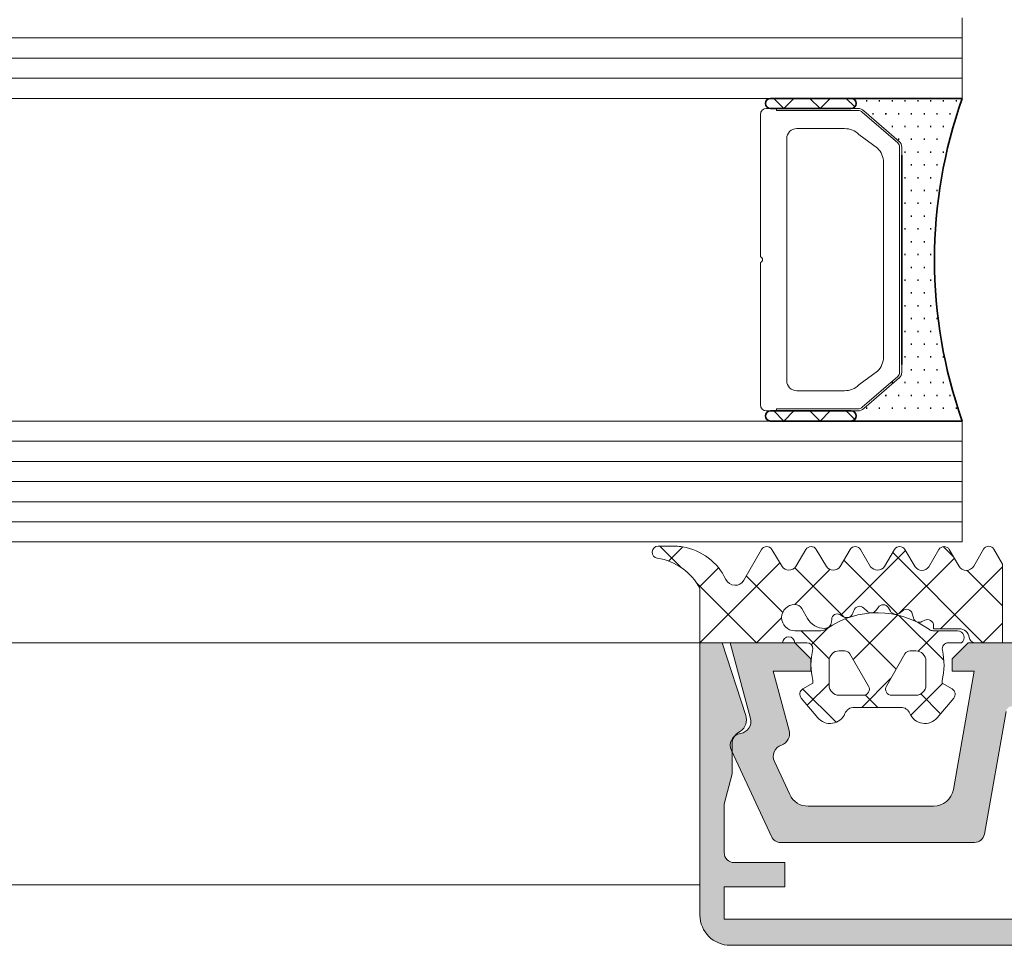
# Model space of a CAD drawing. Header units: millimetres. Extents: x -440702 to -371925, y -30726 to 14201.
# Tile 12 of 256: x -434752 to -434703, y -20079 to -20033. Entities that reach past the tile are written whole.
import ezdxf

# ---------------------------------------------------------------- set-up
doc = ezdxf.new("R2010")
doc.units = ezdxf.units.MM
doc.header["$MEASUREMENT"] = 0
for name, color, linetype, lineweight in [('New_2-0_Pen_No__30', 134, 'Continuous', 35), ('New_A-13-UKS_Pen_No__250', 7, 'Continuous', 13), ('New_A-13-UKS_Pen_No__7', 7, 'Continuous', 15), ('New_S11_Stahl_Kontur_Pen_No__250', 7, 'Continuous', 13)]:
    doc.layers.add(name, color=color, linetype=linetype, lineweight=lineweight)
doc.layers.add('New_3-0_Pen_No__84', color=7, linetype='Continuous', lineweight=15, true_color=0x41c341)

msp = doc.modelspace()

# ---------------------------------------------------------------- hatches: boundary and pattern name
at = {"layer": 'New_A-13-UKS_Pen_No__250', "linetype": 'Continuous', "lineweight": 13}
for points in [[(-434716.645, -20076.005), (-434713.645, -20076.005), (-434713.645, -20074.805), (-434716.145, -20074.805), (-434716.223, -20074.799), (-434716.299, -20074.781), (-434716.372, -20074.751), (-434716.439, -20074.71), (-434716.499, -20074.659), (-434716.55, -20074.599), (-434716.59, -20074.532), (-434716.621, -20074.46), (-434716.639, -20074.383), (-434716.645, -20074.305), (-434716.645, -20071.898), (-434716.245, -20070.405), (-434716.245, -20068.812), (-434716.217, -20068.7), (-434716.17, -20068.594), (-434716.107, -20068.497), (-434716.027, -20068.413), (-434715.935, -20068.343), (-434715.832, -20068.29), (-434715.81, -20068.274), (-434715.789, -20068.256), (-434715.768, -20068.238), (-434715.748, -20068.219), (-434715.729, -20068.199), (-434715.711, -20068.178), (-434715.693, -20068.157), (-434715.677, -20068.135), (-434715.661, -20068.112), (-434715.646, -20068.089), (-434715.632, -20068.065), (-434715.619, -20068.041), (-434715.607, -20068.016), (-434715.596, -20067.991), (-434715.586, -20067.965), (-434715.577, -20067.939), (-434715.569, -20067.913), (-434715.563, -20067.886), (-434715.557, -20067.859), (-434715.552, -20067.832), (-434715.548, -20067.805), (-434715.545, -20067.777), (-434715.544, -20067.75), (-434715.543, -20067.722), (-434715.544, -20067.695), (-434715.546, -20067.667), (-434715.548, -20067.64), (-434715.552, -20067.612), (-434715.557, -20067.585), (-434715.563, -20067.558), (-434715.57, -20067.532), (-434715.578, -20067.505), (-434716.748, -20063.905), (-434717.845, -20063.905), (-434717.845, -20077.406), (-434717.843, -20077.48), (-434717.838, -20077.553), (-434717.829, -20077.626), (-434717.816, -20077.699), (-434717.8, -20077.77), (-434717.78, -20077.841), (-434717.757, -20077.911), (-434717.731, -20077.98), (-434717.701, -20078.047), (-434717.668, -20078.113), (-434717.631, -20078.177), (-434717.592, -20078.239), (-434717.55, -20078.299), (-434717.504, -20078.357), (-434717.456, -20078.413), (-434717.406, -20078.466), (-434717.352, -20078.517), (-434717.297, -20078.565), (-434717.239, -20078.61), (-434717.178, -20078.652), (-434717.116, -20078.692), (-434717.052, -20078.728), (-434716.987, -20078.761), (-434716.919, -20078.791), (-434716.851, -20078.817), (-434716.781, -20078.84), (-434716.71, -20078.86), (-434716.638, -20078.876), (-434716.566, -20078.889), (-434716.493, -20078.898), (-434716.42, -20078.903), (-434716.346, -20078.905), (-434669.344, -20078.905), (-434669.271, -20078.903), (-434669.197, -20078.898), (-434669.124, -20078.889), (-434669.052, -20078.876), (-434668.98, -20078.86), (-434668.909, -20078.84), (-434668.839, -20078.817), (-434668.771, -20078.791), (-434668.703, -20078.761), (-434668.638, -20078.728), (-434668.574, -20078.692), (-434668.512, -20078.652), (-434668.451, -20078.61), (-434668.393, -20078.565), (-434668.338, -20078.517), (-434668.285, -20078.466), (-434668.234, -20078.413), (-434668.186, -20078.357), (-434668.14, -20078.299), (-434668.098, -20078.239), (-434668.059, -20078.177), (-434668.022, -20078.113), (-434667.989, -20078.047), (-434667.96, -20077.98), (-434667.933, -20077.911), (-434667.91, -20077.841), (-434667.89, -20077.77), (-434667.874, -20077.699), (-434667.861, -20077.626), (-434667.852, -20077.553), (-434667.847, -20077.48), (-434667.845, -20077.406), (-434667.845, -20063.905), (-434668.942, -20063.905), (-434670.112, -20067.505), (-434670.121, -20067.534), (-434670.128, -20067.563), (-434670.134, -20067.592), (-434670.139, -20067.622), (-434670.143, -20067.651), (-434670.145, -20067.681), (-434670.147, -20067.711), (-434670.146, -20067.741), (-434670.145, -20067.771), (-434670.142, -20067.8), (-434670.139, -20067.83), (-434670.133, -20067.859), (-434670.127, -20067.889), (-434670.119, -20067.918), (-434670.11, -20067.946), (-434670.1, -20067.974), (-434670.089, -20068.002), (-434670.076, -20068.029), (-434670.063, -20068.056), (-434670.048, -20068.082), (-434670.032, -20068.107), (-434670.015, -20068.132), (-434669.997, -20068.156), (-434669.979, -20068.179), (-434669.959, -20068.201), (-434669.938, -20068.223), (-434669.916, -20068.243), (-434669.893, -20068.263), (-434669.87, -20068.281), (-434669.846, -20068.299), (-434669.821, -20068.315), (-434669.795, -20068.331), (-434669.709, -20068.39), (-434669.632, -20068.461), (-434669.567, -20068.543), (-434669.514, -20068.633), (-434669.476, -20068.731), (-434669.453, -20068.833), (-434669.445, -20068.937), (-434669.445, -20070.405), (-434669.045, -20071.898), (-434669.045, -20074.305), (-434669.051, -20074.383), (-434669.07, -20074.46), (-434669.1, -20074.532), (-434669.141, -20074.599), (-434669.192, -20074.658), (-434669.251, -20074.709), (-434669.318, -20074.75), (-434669.391, -20074.78), (-434669.467, -20074.798), (-434669.545, -20074.804), (-434672.045, -20074.805), (-434672.045, -20076.005), (-434669.045, -20076.005), (-434669.045, -20077.605), (-434716.645, -20077.605)], [(-434713.145, -20063.905), (-434716.345, -20063.905), (-434715.342, -20067.65), (-434715.334, -20067.681), (-434715.329, -20067.712), (-434715.324, -20067.743), (-434715.322, -20067.775), (-434715.321, -20067.806), (-434715.322, -20067.838), (-434715.325, -20067.869), (-434715.329, -20067.901), (-434715.335, -20067.932), (-434715.342, -20067.962), (-434715.351, -20067.993), (-434715.362, -20068.022), (-434715.374, -20068.051), (-434715.388, -20068.08), (-434715.403, -20068.108), (-434715.42, -20068.134), (-434715.438, -20068.16), (-434715.457, -20068.185), (-434715.478, -20068.209), (-434715.5, -20068.232), (-434715.523, -20068.254), (-434715.547, -20068.274), (-434715.572, -20068.293), (-434715.598, -20068.311), (-434715.625, -20068.327), (-434715.653, -20068.342), (-434715.682, -20068.355), (-434715.711, -20068.367), (-434715.741, -20068.377), (-434715.771, -20068.386), (-434715.802, -20068.393), (-434715.833, -20068.399), (-434715.932, -20068.422), (-434716.025, -20068.462), (-434716.11, -20068.516), (-434716.185, -20068.585), (-434716.248, -20068.664), (-434716.296, -20068.754), (-434716.328, -20068.85), (-434716.344, -20068.95), (-434716.342, -20069.051), (-434716.324, -20069.151), (-434716.289, -20069.246), (-434714.297, -20073.517), (-434714.257, -20073.587), (-434714.206, -20073.65), (-434714.146, -20073.704), (-434714.078, -20073.747), (-434714.003, -20073.779), (-434713.925, -20073.799), (-434713.844, -20073.805), (-434704.234, -20073.805), (-434704.157, -20073.799), (-434704.081, -20073.781), (-434704.01, -20073.752), (-434703.943, -20073.712), (-434703.884, -20073.662), (-434703.833, -20073.604), (-434703.792, -20073.538), (-434703.761, -20073.467), (-434703.742, -20073.392), (-434702.665, -20067.29), (-434702.659, -20067.265), (-434702.65, -20067.24), (-434702.644, -20067.228), (-434702.639, -20067.217), (-434702.632, -20067.205), (-434702.626, -20067.194), (-434702.618, -20067.183), (-434702.611, -20067.173), (-434702.602, -20067.162), (-434702.594, -20067.153), (-434702.585, -20067.143), (-434702.575, -20067.134), (-434702.565, -20067.125), (-434702.555, -20067.117), (-434702.545, -20067.109), (-434702.534, -20067.102), (-434702.523, -20067.095), (-434702.511, -20067.089), (-434702.499, -20067.083), (-434702.475, -20067.073), (-434702.45, -20067.065), (-434702.425, -20067.06), (-434702.399, -20067.056), (-434702.373, -20067.055), (-434693.095, -20067.055), (-434693.089, -20067.034), (-434693.082, -20067.014), (-434693.073, -20066.994), (-434693.062, -20066.976), (-434693.05, -20066.958), (-434693.036, -20066.941), (-434693.021, -20066.926), (-434693.005, -20066.911), (-434692.988, -20066.899), (-434692.969, -20066.887), (-434692.95, -20066.878), (-434692.93, -20066.87), (-434692.909, -20066.863), (-434692.888, -20066.859), (-434692.867, -20066.856), (-434692.845, -20066.855), (-434692.823, -20066.856), (-434692.802, -20066.859), (-434692.781, -20066.863), (-434692.76, -20066.87), (-434692.74, -20066.878), (-434692.721, -20066.887), (-434692.702, -20066.899), (-434692.685, -20066.911), (-434692.669, -20066.926), (-434692.654, -20066.941), (-434692.64, -20066.958), (-434692.628, -20066.976), (-434692.617, -20066.994), (-434692.608, -20067.014), (-434692.601, -20067.034), (-434692.595, -20067.055), (-434683.304, -20067.056), (-434683.278, -20067.058), (-434683.253, -20067.062), (-434683.227, -20067.069), (-434683.203, -20067.078), (-434683.191, -20067.083), (-434683.179, -20067.089), (-434683.167, -20067.095), (-434683.156, -20067.102), (-434683.145, -20067.109), (-434683.135, -20067.117), (-434683.125, -20067.125), (-434683.115, -20067.134), (-434683.105, -20067.143), (-434683.096, -20067.153), (-434683.088, -20067.162), (-434683.079, -20067.173), (-434683.072, -20067.183), (-434683.064, -20067.194), (-434683.058, -20067.205), (-434683.051, -20067.217), (-434683.046, -20067.228), (-434683.036, -20067.253), (-434683.028, -20067.278), (-434683.022, -20067.303), (-434681.948, -20073.392), (-434681.926, -20073.476), (-434681.889, -20073.555), (-434681.839, -20073.627), (-434681.777, -20073.688), (-434681.706, -20073.738), (-434681.627, -20073.775), (-434681.543, -20073.798), (-434681.456, -20073.805), (-434671.846, -20073.805), (-434671.765, -20073.799), (-434671.687, -20073.779), (-434671.612, -20073.747), (-434671.544, -20073.704), (-434671.484, -20073.65), (-434671.433, -20073.587), (-434671.393, -20073.517), (-434669.401, -20069.246), (-434669.366, -20069.151), (-434669.348, -20069.051), (-434669.347, -20068.95), (-434669.362, -20068.85), (-434669.395, -20068.754), (-434669.443, -20068.664), (-434669.505, -20068.585), (-434669.58, -20068.516), (-434669.665, -20068.462), (-434669.758, -20068.422), (-434669.857, -20068.399), (-434669.888, -20068.393), (-434669.919, -20068.386), (-434669.949, -20068.377), (-434669.979, -20068.367), (-434670.008, -20068.355), (-434670.037, -20068.342), (-434670.065, -20068.327), (-434670.092, -20068.311), (-434670.118, -20068.293), (-434670.143, -20068.274), (-434670.167, -20068.254), (-434670.191, -20068.232), (-434670.212, -20068.209), (-434670.233, -20068.185), (-434670.252, -20068.16), (-434670.27, -20068.134), (-434670.287, -20068.108), (-434670.302, -20068.08), (-434670.316, -20068.051), (-434670.328, -20068.022), (-434670.339, -20067.993), (-434670.348, -20067.962), (-434670.355, -20067.932), (-434670.361, -20067.901), (-434670.365, -20067.869), (-434670.368, -20067.838), (-434670.369, -20067.806), (-434670.368, -20067.775), (-434670.366, -20067.743), (-434670.362, -20067.712), (-434670.356, -20067.681), (-434670.348, -20067.65), (-434669.345, -20063.905), (-434672.545, -20063.905), (-434673.345, -20064.705), (-434673.345, -20065.305), (-434671.48, -20065.305), (-434672.269, -20068.25), (-434672.287, -20068.349), (-434672.288, -20068.449), (-434672.272, -20068.548), (-434672.241, -20068.643), (-434672.194, -20068.731), (-434672.132, -20068.81), (-434672.059, -20068.878), (-434671.975, -20068.933), (-434671.883, -20068.973), (-434671.854, -20068.984), (-434671.825, -20068.997), (-434671.797, -20069.011), (-434671.769, -20069.026), (-434671.743, -20069.043), (-434671.717, -20069.061), (-434671.692, -20069.081), (-434671.669, -20069.101), (-434671.646, -20069.123), (-434671.625, -20069.146), (-434671.605, -20069.171), (-434671.586, -20069.196), (-434671.568, -20069.222), (-434671.552, -20069.249), (-434671.538, -20069.277), (-434671.525, -20069.306), (-434671.513, -20069.335), (-434671.503, -20069.365), (-434671.495, -20069.395), (-434671.488, -20069.426), (-434671.483, -20069.457), (-434671.479, -20069.488), (-434671.477, -20069.52), (-434671.477, -20069.551), (-434671.478, -20069.583), (-434671.481, -20069.614), (-434671.486, -20069.645), (-434671.492, -20069.676), (-434671.5, -20069.706), (-434671.509, -20069.736), (-434671.52, -20069.766), (-434671.533, -20069.795), (-434672.294, -20071.428), (-434672.31, -20071.46), (-434672.327, -20071.491), (-434672.344, -20071.522), (-434672.363, -20071.552), (-434672.383, -20071.581), (-434672.404, -20071.61), (-434672.426, -20071.638), (-434672.449, -20071.665), (-434672.473, -20071.691), (-434672.498, -20071.716), (-434672.523, -20071.741), (-434672.55, -20071.764), (-434672.577, -20071.787), (-434672.605, -20071.808), (-434672.634, -20071.829), (-434672.664, -20071.849), (-434672.694, -20071.867), (-434672.725, -20071.885), (-434672.756, -20071.901), (-434672.788, -20071.916), (-434672.821, -20071.93), (-434672.854, -20071.943), (-434672.887, -20071.955), (-434672.921, -20071.965), (-434672.955, -20071.975), (-434672.99, -20071.983), (-434673.024, -20071.99), (-434673.059, -20071.995), (-434673.095, -20072), (-434673.13, -20072.003), (-434673.165, -20072.005), (-434673.201, -20072.005), (-434679.425, -20072.005), (-434679.468, -20072.004), (-434679.512, -20072.001), (-434679.555, -20071.997), (-434679.598, -20071.99), (-434679.641, -20071.982), (-434679.683, -20071.971), (-434679.725, -20071.959), (-434679.767, -20071.945), (-434679.807, -20071.929), (-434679.847, -20071.912), (-434679.886, -20071.892), (-434679.925, -20071.871), (-434679.962, -20071.849), (-434679.998, -20071.824), (-434680.033, -20071.799), (-434680.067, -20071.771), (-434680.1, -20071.743), (-434680.132, -20071.712), (-434680.162, -20071.681), (-434680.191, -20071.648), (-434680.218, -20071.614), (-434680.244, -20071.579), (-434680.268, -20071.543), (-434680.291, -20071.505), (-434680.312, -20071.467), (-434680.331, -20071.428), (-434680.348, -20071.388), (-434680.364, -20071.347), (-434680.378, -20071.306), (-434680.39, -20071.264), (-434680.401, -20071.222), (-434680.409, -20071.179), (-434681.445, -20065.305), (-434680.345, -20065.305), (-434680.345, -20064.705), (-434681.145, -20063.905), (-434704.545, -20063.905), (-434705.345, -20064.705), (-434705.345, -20065.305), (-434704.245, -20065.305), (-434705.281, -20071.179), (-434705.289, -20071.222), (-434705.3, -20071.264), (-434705.312, -20071.306), (-434705.326, -20071.347), (-434705.342, -20071.388), (-434705.359, -20071.428), (-434705.379, -20071.467), (-434705.399, -20071.505), (-434705.422, -20071.543), (-434705.446, -20071.579), (-434705.472, -20071.614), (-434705.499, -20071.648), (-434705.528, -20071.681), (-434705.558, -20071.712), (-434705.59, -20071.743), (-434705.623, -20071.771), (-434705.657, -20071.799), (-434705.692, -20071.824), (-434705.728, -20071.849), (-434705.766, -20071.871), (-434705.804, -20071.892), (-434705.843, -20071.912), (-434705.883, -20071.929), (-434705.924, -20071.945), (-434705.965, -20071.959), (-434706.007, -20071.971), (-434706.049, -20071.982), (-434706.092, -20071.99), (-434706.135, -20071.997), (-434706.178, -20072.001), (-434706.222, -20072.004), (-434706.266, -20072.005), (-434712.489, -20072.005), (-434712.525, -20072.005), (-434712.56, -20072.003), (-434712.595, -20072), (-434712.631, -20071.995), (-434712.666, -20071.99), (-434712.7, -20071.983), (-434712.735, -20071.975), (-434712.769, -20071.965), (-434712.803, -20071.955), (-434712.836, -20071.943), (-434712.869, -20071.93), (-434712.902, -20071.916), (-434712.934, -20071.901), (-434712.965, -20071.885), (-434712.996, -20071.867), (-434713.027, -20071.849), (-434713.056, -20071.829), (-434713.085, -20071.808), (-434713.113, -20071.787), (-434713.14, -20071.764), (-434713.167, -20071.741), (-434713.192, -20071.716), (-434713.217, -20071.691), (-434713.241, -20071.665), (-434713.264, -20071.638), (-434713.286, -20071.61), (-434713.307, -20071.581), (-434713.327, -20071.552), (-434713.346, -20071.522), (-434713.363, -20071.491), (-434713.38, -20071.46), (-434713.396, -20071.428), (-434714.157, -20069.795), (-434714.17, -20069.766), (-434714.181, -20069.736), (-434714.19, -20069.706), (-434714.198, -20069.676), (-434714.204, -20069.645), (-434714.209, -20069.614), (-434714.212, -20069.583), (-434714.213, -20069.551), (-434714.213, -20069.52), (-434714.211, -20069.488), (-434714.207, -20069.457), (-434714.202, -20069.426), (-434714.195, -20069.395), (-434714.187, -20069.365), (-434714.177, -20069.335), (-434714.165, -20069.306), (-434714.152, -20069.277), (-434714.138, -20069.249), (-434714.122, -20069.222), (-434714.104, -20069.196), (-434714.085, -20069.171), (-434714.065, -20069.146), (-434714.044, -20069.123), (-434714.022, -20069.101), (-434713.998, -20069.081), (-434713.973, -20069.061), (-434713.948, -20069.043), (-434713.921, -20069.026), (-434713.894, -20069.011), (-434713.865, -20068.997), (-434713.836, -20068.984), (-434713.807, -20068.973), (-434713.715, -20068.933), (-434713.631, -20068.878), (-434713.558, -20068.81), (-434713.497, -20068.731), (-434713.449, -20068.643), (-434713.418, -20068.548), (-434713.402, -20068.449), (-434713.403, -20068.349), (-434713.421, -20068.25), (-434714.21, -20065.305), (-434712.345, -20065.305), (-434712.345, -20064.705)]]:
    msp.add_hatch(color=7, dxfattribs=at).paths.add_polyline_path(points)

# ---------------------------------------------------------------- linework, layer by layer
at = {"layer": 'New_2-0_Pen_No__30', "color": 134, "linetype": 'Continuous', "lineweight": 35}
for p, q in [((-434710.345, -20036.905), (-434714.345, -20036.905)), ((-434704.845, -20036.905), (-434710.345, -20036.905)), ((-434709.608, -20037.03), (-434709.558, -20037.03)), ((-434708.973, -20037.03), (-434708.923, -20037.03)), ((-434708.338, -20037.03), (-434708.288, -20037.03)), ((-434707.703, -20037.03), (-434707.653, -20037.03)), ((-434707.068, -20037.03), (-434707.018, -20037.03)), ((-434706.433, -20037.03), (-434706.383, -20037.03)), ((-434705.798, -20037.03), (-434705.748, -20037.03)), ((-434705.163, -20037.03), (-434705.113, -20037.03)), ((-434714.345, -20037.405), (-434710.345, -20037.405)), ((-434709.29, -20037.665), (-434709.24, -20037.665)), ((-434708.655, -20037.665), (-434708.605, -20037.665)), ((-434708.02, -20037.665), (-434707.97, -20037.665)), ((-434707.385, -20037.665), (-434707.335, -20037.665)), ((-434706.75, -20037.665), (-434706.7, -20037.665)), ((-434706.115, -20037.665), (-434706.065, -20037.665)), ((-434705.48, -20037.665), (-434705.43, -20037.665)), ((-434708.338, -20038.3), (-434708.288, -20038.3)), ((-434707.703, -20038.3), (-434707.653, -20038.3)), ((-434707.068, -20038.3), (-434707.018, -20038.3)), ((-434706.433, -20038.3), (-434706.383, -20038.3)), ((-434705.798, -20038.3), (-434705.748, -20038.3)), ((-434708.02, -20038.935), (-434707.97, -20038.935)), ((-434707.385, -20038.935), (-434707.335, -20038.935)), ((-434706.75, -20038.935), (-434706.7, -20038.935)), ((-434706.115, -20038.935), (-434706.065, -20038.935)), ((-434705.48, -20038.935), (-434705.43, -20038.935)), ((-434707.845, -20039.716), (-434707.845, -20050.095)), ((-434707.703, -20039.57), (-434707.653, -20039.57)), ((-434707.068, -20039.57), (-434707.018, -20039.57)), ((-434706.433, -20039.57), (-434706.383, -20039.57)), ((-434705.798, -20039.57), (-434705.748, -20039.57)), ((-434707.385, -20040.205), (-434707.335, -20040.205)), ((-434706.75, -20040.205), (-434706.7, -20040.205)), ((-434706.115, -20040.205), (-434706.065, -20040.205)), ((-434707.703, -20040.84), (-434707.653, -20040.84)), ((-434707.068, -20040.84), (-434707.018, -20040.84)), ((-434706.433, -20040.84), (-434706.383, -20040.84)), ((-434707.385, -20041.475), (-434707.335, -20041.475)), ((-434706.75, -20041.475), (-434706.7, -20041.475)), ((-434706.115, -20041.475), (-434706.065, -20041.475)), ((-434707.703, -20042.11), (-434707.653, -20042.11)), ((-434707.068, -20042.11), (-434707.018, -20042.11)), ((-434706.433, -20042.11), (-434706.383, -20042.11)), ((-434707.385, -20042.745), (-434707.335, -20042.745)), ((-434706.75, -20042.745), (-434706.7, -20042.745)), ((-434707.703, -20043.38), (-434707.653, -20043.38)), ((-434707.068, -20043.38), (-434707.018, -20043.38)), ((-434706.433, -20043.38), (-434706.383, -20043.38)), ((-434707.385, -20044.015), (-434707.335, -20044.015)), ((-434706.75, -20044.015), (-434706.7, -20044.015)), ((-434707.703, -20044.65), (-434707.653, -20044.65)), ((-434707.068, -20044.65), (-434707.018, -20044.65)), ((-434706.433, -20044.65), (-434706.383, -20044.65)), ((-434707.385, -20045.285), (-434707.335, -20045.285)), ((-434706.75, -20045.285), (-434706.7, -20045.285)), ((-434707.703, -20045.92), (-434707.653, -20045.92)), ((-434707.068, -20045.92), (-434707.018, -20045.92)), ((-434706.433, -20045.92), (-434706.383, -20045.92)), ((-434707.385, -20046.555), (-434707.335, -20046.555)), ((-434706.75, -20046.555), (-434706.7, -20046.555)), ((-434707.703, -20047.19), (-434707.653, -20047.19)), ((-434707.068, -20047.19), (-434707.018, -20047.19)), ((-434706.433, -20047.19), (-434706.383, -20047.19)), ((-434707.385, -20047.825), (-434707.335, -20047.825)), ((-434706.75, -20047.825), (-434706.7, -20047.825)), ((-434706.115, -20047.825), (-434706.065, -20047.825)), ((-434707.703, -20048.46), (-434707.653, -20048.46)), ((-434707.068, -20048.46), (-434707.018, -20048.46)), ((-434706.433, -20048.46), (-434706.383, -20048.46)), ((-434707.385, -20049.095), (-434707.335, -20049.095)), ((-434706.75, -20049.095), (-434706.7, -20049.095)), ((-434706.115, -20049.095), (-434706.065, -20049.095)), ((-434707.703, -20049.73), (-434707.653, -20049.73)), ((-434707.068, -20049.73), (-434707.018, -20049.73)), ((-434706.433, -20049.73), (-434706.383, -20049.73)), ((-434705.798, -20049.73), (-434705.748, -20049.73)), ((-434707.385, -20050.365), (-434707.335, -20050.365)), ((-434706.75, -20050.365), (-434706.7, -20050.365)), ((-434706.115, -20050.365), (-434706.065, -20050.365)), ((-434708.338, -20051), (-434708.288, -20051)), ((-434707.703, -20051), (-434707.653, -20051)), ((-434707.068, -20051), (-434707.018, -20051)), ((-434706.433, -20051), (-434706.383, -20051)), ((-434705.798, -20051), (-434705.748, -20051)), ((-434708.655, -20051.635), (-434708.605, -20051.635)), ((-434708.02, -20051.635), (-434707.97, -20051.635)), ((-434707.385, -20051.635), (-434707.335, -20051.635)), ((-434706.75, -20051.635), (-434706.7, -20051.635)), ((-434706.115, -20051.635), (-434706.065, -20051.635)), ((-434705.48, -20051.635), (-434705.43, -20051.635)), ((-434710.345, -20052.405), (-434714.345, -20052.405)), ((-434709.608, -20052.27), (-434709.558, -20052.27)), ((-434708.973, -20052.27), (-434708.923, -20052.27)), ((-434708.338, -20052.27), (-434708.288, -20052.27)), ((-434707.703, -20052.27), (-434707.653, -20052.27)), ((-434707.068, -20052.27), (-434707.018, -20052.27)), ((-434706.433, -20052.27), (-434706.383, -20052.27)), ((-434705.798, -20052.27), (-434705.748, -20052.27)), ((-434705.163, -20052.27), (-434705.113, -20052.27)), ((-434714.345, -20052.905), (-434710.345, -20052.905)), ((-434710.345, -20052.905), (-434704.845, -20052.905))]:
    msp.add_line(p, q, dxfattribs=at)
for centre, radius, start, end in [((-434714.345, -20037.155), 0.25, 90, 270), ((-434710.345, -20037.155), 0.25, 270, 90), ((-434710.345, -20037.155), 0.25, 270, 90), ((-434682.172, -20044.905), 24.043, 160.5647, 199.4353), ((-434714.345, -20052.655), 0.25, 90, 270), ((-434710.345, -20052.655), 0.25, 270, 90), ((-434710.345, -20052.655), 0.25, 270, 90)]:
    msp.add_arc(centre, radius, start, end, dxfattribs=at)
at = {"layer": 'New_3-0_Pen_No__84', "color": 95, "linetype": 'Continuous', "lineweight": 15, "true_color": 0x41c341}
for p, q in [((-434713.687, -20037.405), (-434714.187, -20036.905)), ((-434713.187, -20036.905), (-434713.687, -20037.405)), ((-434711.891, -20037.405), (-434712.391, -20036.905)), ((-434711.391, -20036.905), (-434711.891, -20037.405)), ((-434710.168, -20037.332), (-434710.595, -20036.905)), ((-434713.687, -20052.905), (-434714.187, -20052.405)), ((-434713.187, -20052.405), (-434713.687, -20052.905)), ((-434711.891, -20052.905), (-434712.391, -20052.405)), ((-434711.391, -20052.405), (-434711.891, -20052.905)), ((-434710.168, -20052.832), (-434710.595, -20052.405))]:
    msp.add_line(p, q, dxfattribs=at)
at = {"layer": 'New_A-13-UKS_Pen_No__250', "color": 7, "linetype": 'Continuous', "lineweight": 13}
for p, q in [((-434704.845, -20032.905), (-434704.845, -20036.905)), ((-435637.845, -20033.905), (-434740.216, -20033.905)), ((-434704.845, -20033.905), (-434740.216, -20033.905)), ((-435637.845, -20034.905), (-434740.216, -20034.905)), ((-434704.845, -20034.905), (-434740.216, -20034.905)), ((-435637.845, -20035.905), (-434740.216, -20035.905)), ((-434704.845, -20035.905), (-434740.216, -20035.905)), ((-435637.845, -20036.905), (-434740.216, -20036.905)), ((-434704.845, -20036.905), (-434740.216, -20036.905)), ((-435637.845, -20052.905), (-434740.216, -20052.905)), ((-434704.845, -20052.905), (-434740.216, -20052.905)), ((-434704.845, -20052.905), (-434704.845, -20058.905)), ((-435637.845, -20053.905), (-434740.216, -20053.905)), ((-434704.845, -20053.905), (-434740.216, -20053.905)), ((-435637.845, -20054.905), (-434740.216, -20054.905)), ((-434704.845, -20054.905), (-434740.216, -20054.905)), ((-435637.845, -20055.905), (-434740.216, -20055.905)), ((-434704.845, -20055.905), (-434740.216, -20055.905)), ((-435637.845, -20056.905), (-434740.216, -20056.905)), ((-434704.845, -20056.905), (-434740.216, -20056.905)), ((-435637.845, -20057.905), (-434740.216, -20057.905)), ((-434704.845, -20057.905), (-434740.216, -20057.905)), ((-435637.845, -20058.905), (-434740.216, -20058.905)), ((-434704.845, -20058.905), (-434740.216, -20058.905)), ((-434718.764, -20060.18), (-434719.829, -20059.115)), ((-434718.698, -20059.145), (-434719.404, -20059.852)), ((-434707.655, -20059.327), (-434710.86, -20062.533)), ((-434710.326, -20059.193), (-434710.379, -20059.245)), ((-434703.814, -20063.905), (-434708.29, -20059.429)), ((-434705.27, -20059.642), (-434705.78, -20059.133)), ((-434713.884, -20059.944), (-434717.844, -20063.905)), ((-434708.042, -20062.483), (-434710.714, -20059.811)), ((-434705.231, -20059.71), (-434707.978, -20062.458)), ((-434716.927, -20060.181), (-434717.886, -20061.139)), ((-434710.714, -20062.617), (-434713.147, -20060.185)), ((-434711.402, -20060.268), (-434713.138, -20062.005)), ((-434702.845, -20060.131), (-434705.919, -20063.205)), ((-434702.845, -20062.067), (-434704.597, -20060.316)), ((-434715.039, -20063.905), (-434718.018, -20060.925)), ((-434713.741, -20062.396), (-434715.549, -20060.589)), ((-434713.795, -20062.661), (-434715.038, -20063.905)), ((-434708.118, -20065.213), (-434710.624, -20062.708)), ((-434708.05, -20062.529), (-434710.25, -20064.73)), ((-434705.753, -20064.772), (-434707.979, -20062.546)), ((-434702.845, -20062.937), (-434703.813, -20063.905)), ((-434711.434, -20064.703), (-434712.833, -20063.305)), ((-434711.471, -20063.144), (-434712.326, -20063.999)), ((-434706.019, -20063.305), (-434707.033, -20064.318)), ((-434740.216, -20063.905), (-435624.845, -20063.905)), ((-434740.216, -20063.905), (-434717.845, -20063.905)), ((-434708.379, -20065.665), (-434709.819, -20067.105)), ((-434705.825, -20065.916), (-434707.396, -20067.488)), ((-434711.097, -20067.847), (-434712.749, -20066.195)), ((-434711.445, -20065.924), (-434712.525, -20067.004)), ((-434709.033, -20067.105), (-434709.648, -20066.489)), ((-434705.913, -20067.418), (-434706.894, -20066.438)), ((-434740.216, -20075.905), (-435624.845, -20075.905)), ((-434740.216, -20075.905), (-434717.845, -20075.905))]:
    msp.add_line(p, q, dxfattribs=at)
at = {"layer": 'New_A-13-UKS_Pen_No__7', "color": 7, "linetype": 'Continuous', "lineweight": 15}
for p, q in [((-434719.917, -20059.115), (-434719.033, -20059.117)), ((-434715.671, -20060.803), (-434714.799, -20059.281)), ((-434714.28, -20059.277), (-434713.777, -20060.125)), ((-434713.095, -20060.125), (-434712.597, -20059.278)), ((-434712.08, -20059.277), (-434711.579, -20060.125)), ((-434710.899, -20060.125), (-434710.401, -20059.278)), ((-434709.883, -20059.279), (-434709.386, -20060.135)), ((-434708.699, -20060.125), (-434708.201, -20059.278)), ((-434707.683, -20059.278), (-434707.182, -20060.135)), ((-434706.499, -20060.134), (-434706.001, -20059.279)), ((-434705.483, -20059.279), (-434705.008, -20060.09)), ((-434704.271, -20060.1), (-434703.792, -20059.265)), ((-434703.271, -20059.265), (-434702.845, -20060.01)), ((-434702.845, -20060.01), (-434702.845, -20063.905)), ((-434717.845, -20063.905), (-434717.845, -20061.215)), ((-434712.517, -20062.692), (-434712.799, -20062.205)), ((-434710.218, -20062.3), (-434710.263, -20062.437)), ((-434709.579, -20062.322), (-434709.721, -20062.181)), ((-434709.012, -20062.15), (-434709.091, -20062.271)), ((-434708.401, -20062.337), (-434708.501, -20062.164)), ((-434707.809, -20062.317), (-434707.916, -20062.414)), ((-434707.265, -20062.663), (-434707.318, -20062.463)), ((-434711.315, -20062.727), (-434711.323, -20062.871)), ((-434710.721, -20062.613), (-434710.907, -20062.506)), ((-434706.701, -20062.782), (-434706.839, -20062.852)), ((-434713.145, -20063.305), (-434711.861, -20063.305)), ((-434706.293, -20063.305), (-434705.075, -20063.305)), ((-434706.265, -20063.205), (-434706.265, -20063.05)), ((-434704.993, -20063.205), (-434706.265, -20063.205)), ((-434713.745, -20063.905), (-434717.845, -20063.905)), ((-434716.748, -20063.905), (-434717.845, -20063.905)), ((-434717.845, -20063.905), (-434717.845, -20077.406)), ((-434715.578, -20067.505), (-434716.748, -20063.905)), ((-434713.145, -20063.905), (-434716.345, -20063.905)), ((-434716.345, -20063.905), (-434715.342, -20067.65)), ((-434712.54, -20063.905), (-434713.145, -20063.905)), ((-434712.345, -20064.705), (-434713.145, -20063.905)), ((-434704.885, -20063.905), (-434705.536, -20063.905)), ((-434704.545, -20063.905), (-434705.345, -20064.705)), ((-434681.145, -20063.905), (-434704.545, -20063.905)), ((-434702.845, -20063.905), (-434704.199, -20063.905)), ((-434710.669, -20064.305), (-434710.945, -20064.305)), ((-434707.145, -20064.305), (-434707.421, -20064.305)), ((-434712.345, -20065.305), (-434712.345, -20064.705)), ((-434711.445, -20064.805), (-434711.445, -20066.005)), ((-434709.485, -20066.055), (-434710.409, -20064.455)), ((-434707.681, -20064.455), (-434708.605, -20066.055)), ((-434706.645, -20066.005), (-434706.645, -20064.805)), ((-434705.345, -20064.705), (-434705.345, -20065.305)), ((-434713.421, -20068.25), (-434714.21, -20065.305)), ((-434714.21, -20065.305), (-434712.345, -20065.305)), ((-434705.345, -20065.305), (-434704.245, -20065.305)), ((-434704.245, -20065.305), (-434705.281, -20071.179)), ((-434712.745, -20066.193), (-434712.245, -20065.905)), ((-434712.245, -20065.905), (-434712.245, -20065.777)), ((-434705.845, -20065.777), (-434705.845, -20065.905)), ((-434705.845, -20065.905), (-434705.345, -20066.193)), ((-434712.008, -20067.619), (-434712.825, -20066.646)), ((-434710.945, -20066.505), (-434709.745, -20066.505)), ((-434708.345, -20066.505), (-434707.145, -20066.505)), ((-434705.265, -20066.646), (-434706.082, -20067.619)), ((-434707.894, -20067.105), (-434710.196, -20067.105)), ((-434703.742, -20073.392), (-434702.668, -20067.303)), ((-434716.245, -20070.405), (-434716.245, -20068.812)), ((-434716.289, -20069.246), (-434714.297, -20073.517)), ((-434713.396, -20071.428), (-434714.157, -20069.795)), ((-434716.645, -20071.898), (-434716.245, -20070.405)), ((-434716.645, -20074.305), (-434716.645, -20071.898)), ((-434706.266, -20072.005), (-434712.489, -20072.005)), ((-434713.844, -20073.805), (-434704.234, -20073.805)), ((-434713.645, -20074.805), (-434716.145, -20074.805)), ((-434713.645, -20076.005), (-434713.645, -20074.805)), ((-434716.645, -20077.605), (-434716.645, -20076.005)), ((-434716.645, -20076.005), (-434713.645, -20076.005)), ((-434669.045, -20077.605), (-434716.645, -20077.605)), ((-434716.346, -20078.905), (-434669.344, -20078.905))]:
    msp.add_line(p, q, dxfattribs=at)
msp.add_lwpolyline([(-434710.673, -20051.405), (-434713.045, -20051.405)], dxfattribs=at)
for centre, radius, start, end in [((-434719.917, -20059.415), 0.3, 89.9022, 261.6433), ((-434719.037, -20061.117), 2, 80.4545, 89.9022), ((-434719.188, -20062.015), 2.911, 25.3637, 80.4545), ((-434714.538, -20059.43), 0.3, 30.7154, 150.1649), ((-434712.338, -20059.43), 0.3, 30.5887, 149.5346), ((-434710.142, -20059.43), 0.3, 30.1448, 149.5346), ((-434707.942, -20059.43), 0.3, 30.3449, 149.5346), ((-434705.742, -20059.43), 0.3, 30.3446, 149.7685), ((-434703.532, -20059.414), 0.3, 29.7965, 150.132), ((-434720.376, -20062.537), 2.856, 27.5921, 81.6433), ((-434713.436, -20059.885), 0.417, 215.132, 324.868), ((-434711.239, -20059.886), 0.415, 215.012, 324.988), ((-434709.046, -20059.871), 0.43, 217.8436, 323.8234), ((-434706.841, -20059.892), 0.419, 215.4665, 324.6999), ((-434704.637, -20059.901), 0.416, 206.9541, 331.568), ((-434716.105, -20060.554), 0.5, 205.3637, 330.1649), ((-434713.145, -20062.655), 0.65, 90, 270), ((-434713.145, -20062.405), 0.4, 29.9937, 90), ((-434709.045, -20066.815), 4.4, 54.1588, 125.0779), ((-434711.043, -20062.742), 0.272, 60.011, 176.9853), ((-434710.563, -20062.34), 0.316, 240.007, 341.9967), ((-434709.933, -20062.393), 0.3, 45.0005, 162.0009), ((-434709.356, -20062.099), 0.316, 224.991, 327.0104), ((-434708.761, -20062.314), 0.3, 30.0003, 146.9985), ((-434708.127, -20062.179), 0.316, 210.0026, 311.9974), ((-434707.608, -20062.54), 0.3, 14.9955, 132.0028), ((-434711.651, -20062.192), 1, 210.0023, 269.1728), ((-434711.661, -20062.853), 0.339, 269.1783, 356.9975), ((-434706.975, -20062.585), 0.3, 195.0015, 296.9968), ((-434706.565, -20063.05), 0.3, 0.0112, 116.991), ((-434711.861, -20062.805), 0.5, 270, 305.0779), ((-434706.293, -20063.005), 0.3, 234.1588, 270), ((-434705.075, -20063.635), 0.33, 305.0901, 90), ((-434704.993, -20063.705), 0.5, 7.1737, 90.0088), ((-434713.445, -20063.905), 0.3, 0, 180), ((-434712.545, -20064.205), 0.3, 0.0185, 89.0948), ((-434705.536, -20064.205), 0.3, 90, 193.1975), ((-434704.199, -20063.605), 0.3, 187.1885, 269.997), ((-434709.205, -20064.991), 3.14, 165.4979, 194.5021), ((-434710.945, -20064.805), 0.5, 89.9897, 180.0103), ((-434710.669, -20064.605), 0.3, 29.9936, 90.0121), ((-434707.421, -20064.605), 0.3, 89.9893, 150.005), ((-434707.145, -20064.805), 0.5, 0.009, 89.991), ((-434708.889, -20064.991), 3.144, 345.517, 13.1975), ((-434712.595, -20066.453), 0.3, 120.0049, 219.9897), ((-434710.945, -20066.005), 0.5, 179.9899, 270.0101), ((-434709.745, -20066.205), 0.3, 269.9936, 30.0024), ((-434708.345, -20066.205), 0.3, 150.0027, 270.0013), ((-434707.145, -20066.005), 0.5, 270.0092, 359.9908), ((-434705.495, -20066.453), 0.3, 319.9887, 60.0017), ((-434710.196, -20067.605), 0.5, 90.0003, 157.3776), ((-434707.894, -20067.605), 0.5, 22.6209, 90.0012), ((-434715.921, -20067.805), 0.6, 278.4417, 15), ((-434716.245, -20067.723), 0.702, 306.0632, 18.0774), ((-434711.396, -20067.105), 0.8, 219.9967, 337.3844), ((-434706.694, -20067.105), 0.8, 202.6228, 319.9969), ((-434715.573, -20068.92), 0.681, 112.3785, 170.9198), ((-434714, -20068.405), 0.6, 288.8192, 15), ((-434715.745, -20068.992), 0.6, 98.4417, 205), ((-434713.613, -20069.541), 0.6, 108.8192, 205), ((-434706.266, -20071.005), 1, 270, 350), ((-434712.489, -20071.005), 1, 205, 270), ((-434713.844, -20073.305), 0.5, 205, 270), ((-434704.234, -20073.305), 0.5, 270, 350), ((-434716.145, -20074.305), 0.5, 179.996, 270.0041), ((-434716.345, -20077.405), 1.5, 180.0502, 269.9499)]:
    msp.add_arc(centre, radius, start, end, dxfattribs=at)
at = {"layer": 'New_S11_Stahl_Kontur_Pen_No__250', "color": 7, "linetype": 'Continuous', "lineweight": 13}
for p, q in [((-434714.545, -20037.405), (-434710.011, -20037.405)), ((-434714.045, -20037.505), (-434714.045, -20037.405)), ((-434710.011, -20037.505), (-434714.045, -20037.505)), ((-434708.033, -20039.109), (-434709.799, -20037.593)), ((-434709.728, -20037.522), (-434707.962, -20039.038)), ((-434714.845, -20044.764), (-434714.845, -20037.705)), ((-434713.045, -20038.405), (-434710.673, -20038.405)), ((-434713.545, -20044.905), (-434713.545, -20038.905)), ((-434709.966, -20038.698), (-434709.038, -20039.377)), ((-434707.945, -20050.49), (-434707.945, -20039.321)), ((-434707.845, -20039.321), (-434707.845, -20050.49)), ((-434708.745, -20040.084), (-434708.745, -20044.905)), ((-434713.545, -20050.905), (-434713.545, -20044.905)), ((-434708.745, -20044.905), (-434708.745, -20049.727)), ((-434714.845, -20052.105), (-434714.845, -20045.047)), ((-434709.038, -20050.434), (-434709.966, -20051.112)), ((-434709.799, -20052.217), (-434708.033, -20050.702)), ((-434707.962, -20050.772), (-434709.728, -20052.288)), ((-434710.673, -20051.405), (-434713.045, -20051.405)), ((-434710.011, -20052.405), (-434714.545, -20052.405)), ((-434714.045, -20052.405), (-434714.045, -20052.305)), ((-434714.045, -20052.305), (-434710.011, -20052.305))]:
    msp.add_line(p, q, dxfattribs=at)
for centre, radius, start, end in [((-434714.545, -20037.705), 0.3, 90, 180), ((-434710.011, -20037.805), 0.4, 45, 90), ((-434710.011, -20037.805), 0.3, 45, 90), ((-434713.045, -20038.905), 0.5, 90, 180), ((-434710.673, -20039.405), 1, 45, 90), ((-434708.245, -20039.321), 0.4, 0, 45), ((-434709.745, -20040.084), 1, 0, 45), ((-434708.245, -20039.321), 0.3, 0, 45), ((-434714.895, -20044.905), 0.15, 289.4712, 70.5288), ((-434709.745, -20049.727), 1, 315, 0), ((-434708.245, -20050.49), 0.3, 315, 0), ((-434708.245, -20050.49), 0.4, 315, 0), ((-434713.045, -20050.905), 0.5, 180, 270), ((-434710.673, -20050.405), 1, 270, 315), ((-434714.545, -20052.105), 0.3, 180, 270), ((-434710.011, -20052.005), 0.3, 270, 315), ((-434710.011, -20052.005), 0.4, 270, 315)]:
    msp.add_arc(centre, radius, start, end, dxfattribs=at)

doc.saveas('drawing.dxf')
